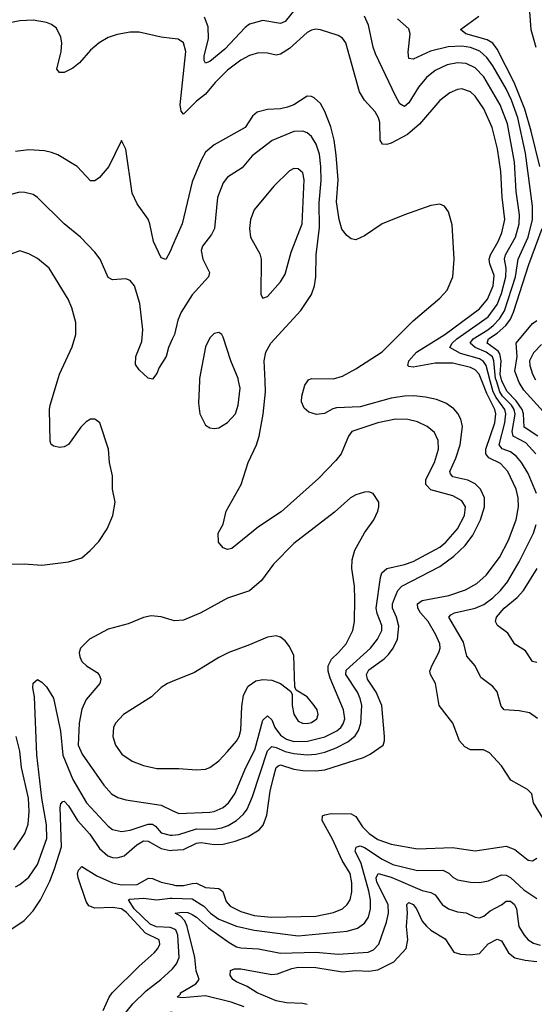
# Model space of a CAD drawing. Header units: inches. Extents: x 1173000 to 1307049, y 522583 to 678455.
# Tile 31 of 256: x 1189309 to 1191638, y 547177 to 551635. Entities that reach past the tile are written whole.
import ezdxf

# ---------------------------------------------------------------- set-up
doc = ezdxf.new("R2010")
doc.units = ezdxf.units.IN
doc.header["$MEASUREMENT"] = 0
for name, color, linetype in [('B1584', 7, 'Continuous'), ('B1585', 7, 'Continuous'), ('B1594', 7, 'Continuous'), ('B1595', 7, 'Continuous')]:
    doc.layers.add(name, color=color, linetype=linetype)

msp = doc.modelspace()

# ---------------------------------------------------------------- linework, layer by layer
at = {"layer": 'B1584', "color": 5}
for points, elevation in [([(1189249.6, 549170.4), (1189330, 549171.6), (1189410, 549166), (1189530, 549180.4), (1189590, 549199.3), (1189628.5, 549231.6), (1189667.6, 549272.4), (1189705.4, 549330), (1189731.2, 549390), (1189742, 549450), (1189729.5, 549510), (1189729.5, 549570), (1189715.1, 549630), (1189711.2, 549690), (1189671.3, 549810), (1189650, 549827), (1189630, 549825.6), (1189610, 549813.6), (1189586, 549790), (1189530, 549712), (1189510, 549700.5), (1189490, 549698.7), (1189463.6, 549703.6), (1189452.1, 549712.1), (1189447.2, 549727.2), (1189444.7, 549870), (1189447.8, 549890), (1189480.8, 550000)], 860), ([(1190000, 548916.3), (1189950, 548932.1), (1189904.2, 548935.8), (1189870, 548928.2), (1189800.6, 548899.4), (1189710, 548875.1), (1189624.9, 548830), (1189584.4, 548790), (1189578.7, 548770), (1189581.1, 548750), (1189590.4, 548730), (1189612.4, 548710), (1189659.5, 548679.5), (1189669.4, 548669.4), (1189676.3, 548650), (1189672.1, 548630), (1189610, 548557.6), (1189590, 548513.6), (1189579, 548450), (1189573.8, 548350), (1189592.1, 548310), (1189690, 548168.9), (1189725.3, 548130), (1189753.2, 548113.2), (1189790, 548102.6), (1189950, 548079.2), (1190000, 548055.2)], 860), ([(1189290.4, 547709.6), (1189310, 547719.7), (1189350, 547752.8), (1189389.3, 547810), (1189431.9, 547928.1), (1189430.2, 547990.2), (1189410.3, 548110), (1189386.7, 548306.7), (1189376.3, 548570), (1189368.5, 548610), (1189370, 548630.8), (1189390, 548647.7), (1189410, 548636.4), (1189430, 548614.4), (1189463, 548563), (1189493.8, 548413.8), (1189505, 548305), (1189550, 548195.2), (1189612.3, 548090), (1189710, 547983.2), (1189730, 547969.4), (1189770, 547959.5), (1189810, 547965.6), (1189890, 547992.6), (1189910, 547993.6), (1189924, 547984), (1189950, 547953.4), (1189990, 547942.6), (1190000, 547943.4)], 840), ([(1190000, 548638.8), (1189978.8, 548630), (1189950, 548611.6), (1189906, 548570), (1189778.9, 548490), (1189742.3, 548450), (1189734, 548430), (1189730.2, 548390), (1189743.6, 548350), (1189771.5, 548310), (1189818.7, 548278.7), (1189870, 548258.5), (1189930, 548244.5), (1190000, 548245.2)], 880), ([(1189283.3, 547876.7), (1189332, 547950), (1189347, 547993), (1189352.7, 548050), (1189348.6, 548110), (1189317, 548250), (1189310, 548323.7), (1189294, 548390)], 860), ([(1189260.5, 547510), (1189330, 547557.6), (1189370, 547601.2), (1189403.8, 547650), (1189445.3, 547734.7), (1189467.2, 547790), (1189497.8, 547890), (1189492, 548068), (1189495.2, 548084.8), (1189504.6, 548095.4), (1189510, 548097.6), (1189530, 548075.4), (1189571.5, 548010), (1189627.1, 547947.1), (1189670, 547882.9), (1189708.8, 547850), (1189730, 547842.6), (1189750, 547840.6), (1189781.4, 547850), (1189840, 547900), (1189870, 547917), (1189890, 547915.5), (1189950, 547882.1), (1189990, 547874.3), (1190000, 547874.9)], 820), ([(1189686.5, 547150), (1189714.3, 547210), (1189728.2, 547230), (1189850, 547350.1), (1189917.5, 547410), (1189934.9, 547430), (1189944.1, 547450), (1189940.7, 547470), (1189879.1, 547499.1), (1189792.7, 547592.7), (1189770, 547609.5), (1189730, 547616), (1189650, 547613.3), (1189622.6, 547622.6), (1189610, 547642.6), (1189573.4, 547750), (1189571, 547770), (1189575.3, 547784.7), (1189590, 547801.8), (1189659.1, 547759.1), (1189730, 547728), (1189770, 547718.3), (1189840.5, 547719.5), (1189892.1, 547747.9), (1189910, 547746.8), (1189950, 547729.7), (1190000, 547719.2)], 780), ([(1190000, 547521.6), (1189990, 547525.9), (1189928.3, 547528.3), (1189900, 547540), (1189828.1, 547610), (1189801.2, 547650), (1189806.3, 547653.7), (1189870, 547658.6), (1189930, 547649.7), (1189990, 547658.4), (1190000, 547658)], 760), ([(1190000, 547142.4), (1189970, 547136.8), (1189950, 547129.9), (1189930, 547114.5), (1189910, 547087.6), (1189890, 547080.1), (1189848.7, 547091.3), (1189781.9, 547078.1), (1189750, 547063.8), (1189730, 547061.3), (1189700.3, 547070), (1189710.8, 547090), (1189740.2, 547099.8), (1189775.9, 547124.1), (1189820.7, 547179.3), (1189881, 547239), (1189947.7, 547290), (1190000, 547337.1)], 760)]:
    msp.add_lwpolyline(points, dxfattribs=dict(at, elevation=elevation))
at = {"layer": 'B1585', "color": 5}
for points, elevation in [([(1190000, 551550.1), (1189950, 551555.5), (1189850, 551577.9), (1189810, 551578.3), (1189750, 551568.4), (1189710, 551553.4), (1189669.3, 551529.3), (1189630, 551496.2), (1189580.2, 551439.8), (1189550, 551414.8), (1189510, 551395.8), (1189490, 551395.1), (1189476.8, 551410), (1189497.6, 551490), (1189499.9, 551530), (1189496.1, 551556.1), (1189475.7, 551595.7), (1189452.7, 551612.7), (1189430, 551621.3), (1189370, 551632.6), (1189310.1, 551629.9), (1189210, 551609.2)], 780), ([(1190000, 550608.3), (1189990, 550585.1), (1189970, 550549.5), (1189950, 550556), (1189914.2, 550630), (1189898.4, 550710), (1189890, 550732.3), (1189841.6, 550801.6), (1189817.6, 550850), (1189790, 551048), (1189770, 551088), (1189712, 550970), (1189670, 550919.6), (1189650, 550905.1), (1189630, 550905.1), (1189569.6, 550970), (1189482.2, 551022.2), (1189454, 551034), (1189421, 551041), (1189350, 551045), (1189290, 551037.5)], 820), ([(1190000, 550189), (1189982.7, 550150), (1189972, 550110), (1189940.5, 550059.5), (1189930, 550032.7), (1189910, 550007), (1189890, 550012.3), (1189849.3, 550050), (1189833.1, 550073.1), (1189835.4, 550110), (1189862.2, 550177.8), (1189867.1, 550230), (1189853.7, 550350), (1189828.6, 550430), (1189810, 550454.3), (1189790, 550461.7), (1189730, 550457.4), (1189710, 550467.6), (1189673.5, 550550), (1189650, 550583), (1189585.1, 550650), (1189511.1, 550710), (1189390, 550829.7), (1189370, 550843.1), (1189333, 550853), (1189310, 550853.5), (1189270, 550843.9)], 840), ([(1189480.8, 550000), (1189489.8, 550030.2), (1189546.5, 550153.5), (1189563.1, 550210), (1189563.7, 550263.7), (1189545.1, 550330), (1189528.6, 550370), (1189442, 550510), (1189390, 550553), (1189350, 550574.7), (1189310, 550587.6), (1189270, 550573.3)], 860)]:
    msp.add_lwpolyline(points, dxfattribs=dict(at, elevation=elevation))
at = {"layer": 'B1594', "color": 5}
for points, elevation in [([(1190000, 547943.4), (1190030, 547945.8), (1190110, 547971.6), (1190190, 547970.4), (1190223.9, 547976.1), (1190252.6, 547987.4), (1190289.9, 548010.1), (1190321.6, 548038.4), (1190338.7, 548061.3), (1190362.3, 548117.7), (1190430, 548324.5), (1190450, 548344.5), (1190470, 548340.4), (1190510, 548322.1), (1190550, 548313.1), (1190610, 548306.4), (1190650, 548309.7), (1190690, 548318.8), (1190740.9, 548339.1), (1190794.5, 548365.5), (1190827.6, 548392.5), (1190842.8, 548417.2), (1190852.5, 548450), (1190857.6, 548530), (1190850, 548562.2), (1190837.4, 548590), (1190784.5, 548670), (1190786.9, 548690), (1190896.9, 548790), (1190928.7, 548830), (1190947.6, 548870), (1190948.4, 548891.6), (1190926.7, 548946.7), (1190922.1, 548970), (1190942, 549110), (1190948.6, 549131.4), (1190970, 549150.9), (1191050, 549167.9), (1191090, 549182.7), (1191210, 549246.9), (1191237.6, 549270), (1191289.9, 549330), (1191322.1, 549390), (1191327.1, 549430), (1191310, 549457.3), (1191270, 549479.9), (1191170, 549507), (1191147.7, 549530), (1191147.5, 549552.5), (1191187.1, 549630), (1191204.9, 549690), (1191203.4, 549730), (1191186.3, 549766.3), (1191153.9, 549793.8), (1191110, 549814.3), (1191065, 549825), (1191010, 549826.4), (1190930, 549809.2), (1190812.4, 549770), (1190796.9, 549750), (1190764.2, 549670), (1190740.2, 549639.8), (1190662.1, 549557.9), (1190492.7, 549407.3), (1190390, 549339.3), (1190270, 549241.3), (1190250, 549235.6), (1190230, 549244.2), (1190209.7, 549270), (1190207.3, 549310), (1190229.7, 549350.3), (1190244.4, 549410), (1190311.1, 549530), (1190342.7, 549630), (1190380.8, 549710), (1190393.6, 549750), (1190411.3, 549848.7), (1190421.7, 549950), (1190419.6, 550000)], 840), ([(1190000, 547874.9), (1190050, 547878.2), (1190110, 547906.2), (1190130, 547910.7), (1190190, 547901.6), (1190230, 547901.7), (1190284.4, 547915.6), (1190342.6, 547937.4), (1190392.4, 547967.6), (1190411.5, 547988.5), (1190427, 548033), (1190442.3, 548142.3), (1190458.9, 548210), (1190470, 548250), (1190482.1, 548257.9), (1190490, 548261.3), (1190550, 548241.8), (1190590, 548236.4), (1190650, 548234.4), (1190690, 548238.6), (1190864.9, 548295.1), (1190894.7, 548310), (1190953.8, 548350), (1190960.2, 548370), (1190960.5, 548390), (1190948.3, 548530), (1190922.8, 548590), (1190882.9, 548650), (1190878.3, 548670), (1190888.5, 548691.5), (1190958.6, 548741.4), (1190978.9, 548761.1), (1190999.7, 548790), (1191019.2, 548830), (1191025.1, 548890), (1191014.9, 548930), (1190996.2, 548970), (1190996.2, 548990), (1191005.1, 549014.9), (1191021, 549050), (1191038.5, 549070), (1191210, 549159.9), (1191274, 549206), (1191324.9, 549255.1), (1191359.3, 549300.7), (1191394.9, 549370), (1191412, 549430), (1191412.3, 549470), (1191394, 549510), (1191370, 549533.8), (1191336.8, 549550), (1191270, 549565.8), (1191258.7, 549578.7), (1191255.5, 549590), (1191283.3, 549650), (1191303.1, 549710), (1191312.8, 549792.8), (1191305.9, 549825.9), (1191292, 549852), (1191273.5, 549873.5), (1191238.2, 549898.2), (1191195.5, 549915.5), (1191145.8, 549925.8), (1191092.4, 549932.4), (1191050.8, 549930.8), (1190990, 549921.7), (1190850, 549881.6), (1190742.3, 549877.7), (1190726.3, 549873.7), (1190688.6, 549851.4), (1190652.3, 549847.7), (1190618.4, 549858.4), (1190596.6, 549876.6), (1190585.2, 549905.2), (1190586.1, 549930), (1190599.1, 549980.9), (1190613.1, 550000)], 820), ([(1190122.7, 550000), (1190118.3, 549898.3), (1190124.6, 549850), (1190150, 549799.1), (1190170, 549786.4), (1190190, 549783.7), (1190210, 549787.4), (1190250, 549811.2), (1190285.2, 549850), (1190297.9, 549890), (1190306.6, 549966.6), (1190300, 550000)], 860), ([(1191678.6, 548018.6), (1191634, 548090), (1191626.6, 548130), (1191607.3, 548150), (1191531.8, 548191.8), (1191490, 548256.3), (1191436, 548316), (1191408.7, 548328.7), (1191349.1, 548329.1), (1191323.5, 548343.5), (1191299.8, 548370), (1191268.8, 548450), (1191208.1, 548530), (1191190.7, 548630), (1191167.9, 548670), (1191164.9, 548684.9), (1191173.7, 548710), (1191206.7, 548770), (1191211.6, 548790), (1191210.5, 548810), (1191193, 548850), (1191157.8, 548910), (1191122.8, 548950), (1191110.9, 548970), (1191110, 548990), (1191130, 549004.9), (1191251.8, 549028.2), (1191326.8, 549053.2), (1191377.6, 549082.4), (1191420.3, 549119.7), (1191480.3, 549199.7), (1191522, 549278), (1191556.2, 549370), (1191566.9, 549430), (1191565.2, 549470), (1191555.4, 549510), (1191518.8, 549590), (1191485, 549625), (1191431.9, 549651.9), (1191418.1, 549670), (1191418.9, 549690), (1191459.3, 549810), (1191464, 549850), (1191459.6, 549870), (1191422.5, 549942.5), (1191400.4, 550000)], 780), ([(1191647.8, 549490), (1191610, 549579.8), (1191580.8, 549630), (1191557.8, 549657.9), (1191530, 549678.4), (1191492.5, 549692.5), (1191479.4, 549710), (1191505.4, 549810), (1191508.9, 549850), (1191504.4, 549870), (1191465, 549925), (1191452.3, 549950), (1191438.8, 550000)], 760), ([(1191644.9, 549670), (1191599.2, 549719.2), (1191542.4, 549750), (1191537.7, 549770), (1191551.1, 549848.9), (1191546.5, 549870), (1191535.1, 549890), (1191494, 549930), (1191481.9, 549950), (1191466.2, 550000)], 740), ([(1191654.5, 549750), (1191592.2, 549790), (1191589.6, 549850), (1191582.7, 549870), (1191555.4, 549910), (1191513, 549953), (1191491.8, 550000)], 720), ([(1191678.9, 549858.9), (1191590, 549958.3), (1191570, 549992.7), (1191567.2, 550000)], 680), ([(1190000, 548055.2), (1190030, 548040.9), (1190170, 548047.7), (1190190, 548050.1), (1190230, 548068.3), (1190253.5, 548090), (1190283.1, 548130), (1190333.2, 548250), (1190373.7, 548330), (1190410, 548463.1), (1190430, 548484), (1190450, 548464.9), (1190463.9, 548430), (1190490, 548395.2), (1190517.1, 548377.1), (1190550, 548367.1), (1190612, 548368), (1190690, 548388), (1190744.6, 548415.4), (1190762.1, 548430), (1190773.1, 548446.9), (1190779.9, 548470), (1190774.5, 548510), (1190713.9, 548653.9), (1190705.5, 548685.5), (1190704.9, 548710), (1190720.2, 548739.8), (1190752.7, 548770), (1190786.1, 548810), (1190817.3, 548870), (1190824.1, 548910), (1190826, 549010), (1190824.1, 549070), (1190812.1, 549150), (1190813.7, 549190), (1190826.4, 549233.7), (1190868.9, 549311.1), (1190911.6, 549370), (1190929.5, 549410), (1190935.1, 549430), (1190934.5, 549450), (1190908.7, 549490), (1190890, 549497), (1190870, 549496.2), (1190830, 549484.2), (1190806.4, 549470), (1190734.1, 549405.9), (1190550, 549263.1), (1190458, 549170), (1190404.2, 549095.8), (1190350, 549048.7), (1190250, 549016.5), (1190128.4, 548950), (1190050, 548915.8), (1190010, 548913.1), (1190000, 548916.3)], 860), ([(1191652, 548472), (1191616.2, 548496.2), (1191570, 548506.2), (1191501.2, 548510), (1191487.5, 548527.5), (1191470, 548592), (1191450, 548616.3), (1191396.3, 548656.3), (1191369.7, 548709.7), (1191333.2, 548753.2), (1191317.1, 548817.1), (1191251, 548930), (1191259.6, 548940.4), (1191277, 548950), (1191370, 548970.6), (1191410, 548987.7), (1191450, 549016.9), (1191484.9, 549050), (1191516.1, 549090), (1191570, 549181), (1191633.7, 549310), (1191646.3, 549350)], 760), ([(1191650, 548724.2), (1191630, 548729.6), (1191598.2, 548778.2), (1191550, 548808.4), (1191518.2, 548858.2), (1191471.8, 548891.8), (1191462.9, 548910), (1191467, 548930), (1191502.3, 548970), (1191560.6, 549019.4), (1191589.3, 549050.7), (1191650.4, 549150)], 740), ([(1190000, 548245.2), (1190030, 548245.5), (1190110, 548238.9), (1190150, 548242.3), (1190170, 548248.9), (1190210, 548279.6), (1190250, 548321.3), (1190290, 548368.1), (1190302.2, 548390), (1190310, 548418), (1190315, 548525), (1190322.6, 548577.4), (1190342.7, 548617.3), (1190378.6, 548641.4), (1190410, 548648.4), (1190450, 548644.7), (1190489.2, 548629.2), (1190534.8, 548594.8), (1190542, 548582), (1190542.8, 548530), (1190550, 548490.8), (1190570, 548458.9), (1190589.5, 548449.5), (1190610, 548448.8), (1190630, 548453.6), (1190654.5, 548470), (1190660.4, 548490), (1190655.3, 548510), (1190642.2, 548530), (1190610, 548569.6), (1190560.1, 548600.1), (1190555.1, 548615.1), (1190550, 548756), (1190530, 548797.6), (1190510, 548823.6), (1190490, 548838.9), (1190470, 548845.1), (1190430, 548839.7), (1190350, 548804.2), (1190256, 548770), (1190210, 548747.3), (1190099.9, 548680.1), (1190000, 548638.8)], 880), ([(1190000, 547719.2), (1190015.9, 547715.9), (1190050, 547714.6), (1190090, 547725), (1190110, 547725.5), (1190150, 547706.1), (1190210, 547702.1), (1190228.1, 547688.1), (1190243.5, 547643.5), (1190262.2, 547622.2), (1190310, 547597.7), (1190370, 547579.9), (1190448, 547572.1), (1190650, 547575.8), (1190730, 547592.5), (1190770.7, 547610), (1190791.4, 547628.6), (1190804.6, 547650), (1190813, 547687), (1190811.9, 547728.1), (1190804.3, 547770), (1190768.7, 547828.8), (1190725.4, 547925.4), (1190678, 548010), (1190679.7, 548030), (1190690, 548035.5), (1190718.1, 548041.9), (1190810, 548040.1), (1190830, 548027), (1190860.8, 547980.8), (1190890.6, 547950), (1190930, 547924.2), (1190990, 547903), (1191110, 547881.1), (1191267.5, 547887.5), (1191370, 547872.8), (1191510, 547892.8), (1191550, 547878.6), (1191610, 547830.3), (1191630, 547827.4), (1191650, 547839.3)], 780), ([(1190000, 547658), (1190090, 547654.4), (1190142.2, 547622.2), (1190172.9, 547590), (1190210, 547563.1), (1190290, 547531.5), (1190370, 547512.6), (1190570, 547487.7), (1190791.2, 547508.8), (1190837.5, 547522.5), (1190870, 547544.3), (1190887.6, 547572.4), (1190897, 547610), (1190897.1, 547650), (1190889.9, 547690), (1190854.2, 547814.2), (1190827, 547870), (1190831.7, 547888.3), (1190850, 547895.5), (1190870, 547887.7), (1190950, 547835.1), (1190998, 547810), (1191110, 547783.6), (1191224.1, 547784.1), (1191251.2, 547771.2), (1191270, 547752.8), (1191290, 547741.5), (1191350, 547730.9), (1191390, 547729.5), (1191430, 547737.1), (1191490, 547763.6), (1191510, 547762.3), (1191530, 547751.3), (1191590, 547695.3), (1191650, 547657.1)], 760), ([(1190325.4, 547165.4), (1190266.7, 547186.7), (1190150, 547216.4), (1190046.1, 547206.1), (1190022.4, 547210), (1190036.6, 547223.3), (1190037.7, 547230), (1190105.8, 547270), (1190120.8, 547290), (1190108.6, 547328.6), (1190101.8, 547390), (1190067.8, 547530), (1190056.1, 547556.1), (1190036.6, 547576.7), (1190013.3, 547590), (1190044.7, 547595.3), (1190070, 547592.8), (1190090, 547584.5), (1190110, 547572.7), (1190164.1, 547524.1), (1190257.4, 547457.4), (1190290, 547438), (1190310, 547432.9), (1190390, 547429.2), (1190490, 547408.3), (1190650, 547412.9), (1190750, 547404.2), (1190886.6, 547413.3), (1190910, 547424), (1190935, 547450), (1190969, 547550), (1190977.6, 547590), (1190976.9, 547630), (1190925.1, 547730), (1190921.9, 547750), (1190931, 547769), (1190990, 547753.4), (1191130, 547692.5), (1191170, 547683.6), (1191190, 547672.4), (1191221.6, 547630), (1191250, 547610.1), (1191290, 547596.8), (1191330, 547591.8), (1191370, 547572.2), (1191390, 547569.4), (1191410, 547575.9), (1191439, 547601), (1191490, 547628.2), (1191510, 547644.4), (1191530, 547644.7), (1191548.9, 547628.9), (1191557.7, 547610), (1191568.6, 547530), (1191592.3, 547490), (1191609.7, 547469.7), (1191634.7, 547454.7), (1191665.1, 547445.1)], 740), ([(1190610, 547176.3), (1190590, 547181.6), (1190516.3, 547183.7), (1190470, 547192.8), (1190383.9, 547230), (1190338.8, 547258.8), (1190290, 547278.8), (1190274, 547290), (1190261.1, 547310), (1190263.6, 547330), (1190281.8, 547338.2), (1190310, 547338.3), (1190450, 547311.8), (1190475.8, 547315.8), (1190540.1, 547339.9), (1190570, 547346.3), (1190650, 547344.4), (1190770, 547325.1), (1190830, 547330.9), (1190890, 547327), (1190930, 547333.5), (1191001.8, 547370), (1191058.3, 547430), (1191066.1, 547470), (1191060.3, 547530), (1191064.5, 547590), (1191061.5, 547630), (1191070, 547638.5), (1191090, 547629.2), (1191104.4, 547610), (1191130, 547554.2), (1191150, 547531), (1191170, 547513.7), (1191234.2, 547474.2), (1191273.7, 547413.7), (1191303.8, 547403.8), (1191350, 547401.3), (1191390, 547407.8), (1191429.2, 547450.8), (1191470, 547472), (1191490, 547464.4), (1191520.7, 547410), (1191550, 547387.8), (1191596.6, 547376.6), (1191650, 547371.1)], 720), ([(1190000, 547337.1), (1190001.5, 547338.5), (1190019.2, 547360.8), (1190031.6, 547390), (1190024.6, 547490), (1190015.2, 547515.2), (1190000, 547521.6)], 760)]:
    msp.add_lwpolyline(points, dxfattribs=dict(at, elevation=elevation))
at = {"layer": 'B1595', "color": 5}
for points, elevation in [([(1190562, 551690), (1190510, 551626.5), (1190490, 551617), (1190410, 551630.6), (1190350, 551614.1), (1190330, 551599.4), (1190238, 551502), (1190170, 551445), (1190150, 551438.3), (1190144.7, 551450), (1190144.2, 551470), (1190163, 551550), (1190162, 551602), (1190146.2, 551646.2)], 760), ([(1191438.8, 550000), (1191420, 550070), (1191407.9, 550087.9), (1191390, 550100.1), (1191304.2, 550124.2), (1191255.3, 550150), (1191265.9, 550170), (1191287.5, 550190), (1191428.5, 550290), (1191470, 550345.9), (1191490, 550395.9), (1191509.5, 550470), (1191510.7, 550510), (1191502.9, 550550), (1191508.2, 550570), (1191552.8, 550650), (1191569, 550710), (1191571.1, 550751.1), (1191556.5, 550856.5), (1191548.4, 550990), (1191516, 551164), (1191483, 551250), (1191410, 551376.2), (1191370, 551416.2), (1191330, 551436.1), (1191290, 551439.7), (1191243.1, 551430), (1191190, 551404.4), (1191150, 551372.7), (1191114.4, 551330), (1191070, 551258.2), (1191050, 551241.8), (1191044.3, 551244.3), (1191030, 551253.3), (1191010, 551289.8), (1190919.5, 551479.5), (1190908.7, 551510), (1190888, 551610), (1190869.8, 551650)], 760), ([(1191466.2, 550000), (1191463.1, 550010), (1191455.1, 550090), (1191448.3, 550108.3), (1191420.7, 550130), (1191369.9, 550150), (1191348.1, 550170), (1191360.9, 550190), (1191428, 550230), (1191452.3, 550250), (1191479.9, 550280.1), (1191503.4, 550316.6), (1191553.3, 550470), (1191565.1, 550550), (1191610.7, 550650), (1191629.6, 550729.6), (1191629.3, 550790), (1191598.9, 551030), (1191563.3, 551190), (1191534.4, 551270), (1191510, 551321.2), (1191450, 551426.2), (1191423.1, 551463.1), (1191391.6, 551491.6), (1191350, 551508.6), (1191310, 551514.9), (1191247.8, 551512.2), (1191167.9, 551492.1), (1191090, 551455.8), (1191070, 551459.5), (1191067.1, 551487.1), (1191076.2, 551570), (1191070, 551594), (1191018.7, 551638.7)], 740), ([(1191663, 550970), (1191623.8, 551130), (1191594.6, 551230), (1191546.3, 551350), (1191470, 551501.1), (1191450, 551528.5), (1191424, 551544), (1191328.5, 551570), (1191303.9, 551590), (1191387.7, 551650)], 720), ([(1191616.3, 551670), (1191623, 551590), (1191644.8, 551510)], 720), ([(1191400.4, 550000), (1191388.8, 550030), (1191370.2, 550050.2), (1191350, 550060.3), (1191270, 550080.1), (1191190, 550079.8), (1191090, 550061.9), (1191070, 550064.5), (1191065.3, 550070), (1191070.8, 550090), (1191105.3, 550130), (1191233.7, 550210), (1191390, 550325.2), (1191426.8, 550370), (1191451.3, 550430), (1191456.1, 550476.1), (1191436.9, 550530), (1191434.3, 550550), (1191439.1, 550570), (1191474.2, 550630), (1191491.7, 550670), (1191504, 550730), (1191491.9, 550831.9), (1191487, 550947), (1191471.1, 551050), (1191447.1, 551147.1), (1191410, 551230.7), (1191370, 551289), (1191348.8, 551308.8), (1191310, 551321), (1191290, 551318.3), (1191255.8, 551304.2), (1191210, 551268.9), (1191117.9, 551162.1), (1191064.3, 551115.7), (1190990, 551076.4), (1190970, 551069.9), (1190951.5, 551071.5), (1190940.2, 551090), (1190939.3, 551170), (1190933.7, 551190), (1190917.9, 551217.9), (1190870, 551270.9), (1190847.4, 551307.4), (1190785.5, 551530), (1190770.4, 551550.4), (1190750, 551563.5), (1190670, 551588.2), (1190650, 551591.6), (1190630, 551587.4), (1190610, 551576.8), (1190530, 551504), (1190490, 551478.3), (1190470, 551474.7), (1190430, 551483.7), (1190390, 551484.9), (1190350, 551473), (1190310, 551452.2), (1190250, 551406.7), (1190193.2, 551350), (1190150, 551297.3), (1190110, 551266.1), (1190050, 551206.5), (1190039.9, 551219.9), (1190035.7, 551250), (1190060.5, 551490), (1190050.7, 551530), (1190027.2, 551547.1), (1190000, 551550.1)], 780), ([(1190613.1, 550000), (1190616, 550004), (1190630, 550010.2), (1190729.6, 550009.6), (1190770, 550021.5), (1190830, 550053.6), (1190950, 550131.4), (1191090, 550271.3), (1191210, 550373.4), (1191243.7, 550410), (1191269.1, 550470), (1191275.8, 550550), (1191266.6, 550706.6), (1191250, 550765.2), (1191231.2, 550791.2), (1191210, 550799.6), (1191170, 550794), (1191050, 550752), (1190950, 550710.8), (1190870, 550656.4), (1190830, 550638), (1190810, 550642.4), (1190790, 550658), (1190766.6, 550686.7), (1190754.4, 550730), (1190743.4, 550810), (1190750.4, 550910), (1190741.7, 551021.7), (1190732.7, 551090), (1190717.7, 551150), (1190690, 551219.7), (1190670, 551255), (1190641.2, 551281.2), (1190630, 551287.2), (1190610, 551288.1), (1190550.1, 551249.9), (1190521.5, 551238.5), (1190490, 551231), (1190430, 551228.4), (1190384.1, 551215.9), (1190362.5, 551197.5), (1190330, 551146.5), (1190190, 551068.5), (1190150, 551034.4), (1190130, 550999.1), (1190090, 550900.5), (1190043.9, 550710), (1190000, 550608.3)], 820), ([(1190419.6, 550000), (1190415.9, 550090), (1190423.1, 550130), (1190445.8, 550170), (1190581.6, 550318.4), (1190629.1, 550390.9), (1190644.1, 550430), (1190649, 550471), (1190650.6, 550570.6), (1190665.5, 550694.5), (1190665.1, 550805.1), (1190673.8, 550906.2), (1190672.6, 550970), (1190665.6, 551025.6), (1190651.3, 551071.3), (1190630, 551105.5), (1190610, 551122.2), (1190589.9, 551129.9), (1190550, 551128.5), (1190452.2, 551087.8), (1190361.5, 551018.5), (1190316.5, 550963.5), (1190250, 550921.5), (1190230, 550896.9), (1190204.2, 550830), (1190190.7, 550689.3), (1190178, 550662), (1190136.9, 550610), (1190130.2, 550590), (1190138.6, 550550), (1190168.8, 550490), (1190163.1, 550470), (1190090, 550389.7), (1190040.7, 550310), (1190025.1, 550274.9), (1190009.4, 550210), (1190000, 550189)], 840), ([(1191491.8, 550000), (1191490, 550003.9), (1191484.2, 550030), (1191487.4, 550090), (1191481.8, 550121.8), (1191473.9, 550133.9), (1191424.5, 550170), (1191430.3, 550190), (1191470, 550216.1), (1191509.8, 550250.2), (1191530, 550278.9), (1191544.5, 550310), (1191613.3, 550526.7), (1191674.2, 550690)], 720), ([(1191567.2, 550000), (1191550, 550044.2), (1191559.8, 550110), (1191555.3, 550170), (1191630, 550259.8), (1191650, 550272.9)], 680), ([(1190300, 550000), (1190298, 550010), (1190264.4, 550090), (1190230, 550198), (1190224, 550210), (1190210, 550219.3), (1190190, 550214), (1190170, 550194.5), (1190150, 550153.2), (1190123.2, 550010), (1190122.7, 550000)], 860), ([(1191670, 550163.7), (1191634, 550125.9), (1191616.3, 550090), (1191617.5, 550070), (1191629.5, 550030), (1191644.1, 550004.1)], 680)]:
    msp.add_lwpolyline(points, dxfattribs=dict(at, elevation=elevation))
at = {"layer": 'B1595', "color": 5, "elevation": 860}
msp.add_lwpolyline([(1190550, 550960.9), (1190530, 550950.9), (1190459.6, 550880.4), (1190370, 550774.7), (1190353.4, 550730), (1190349.3, 550689.3), (1190354, 550650), (1190395.5, 550575.5), (1190402.4, 550550), (1190400.5, 550390), (1190410, 550374.8), (1190430, 550381.6), (1190490, 550447.8), (1190510, 550482), (1190537.5, 550582.5), (1190587.4, 550710), (1190597.3, 550910), (1190590, 550942), (1190570, 550959.8)], close=True, dxfattribs=at)

doc.saveas('drawing.dxf')
